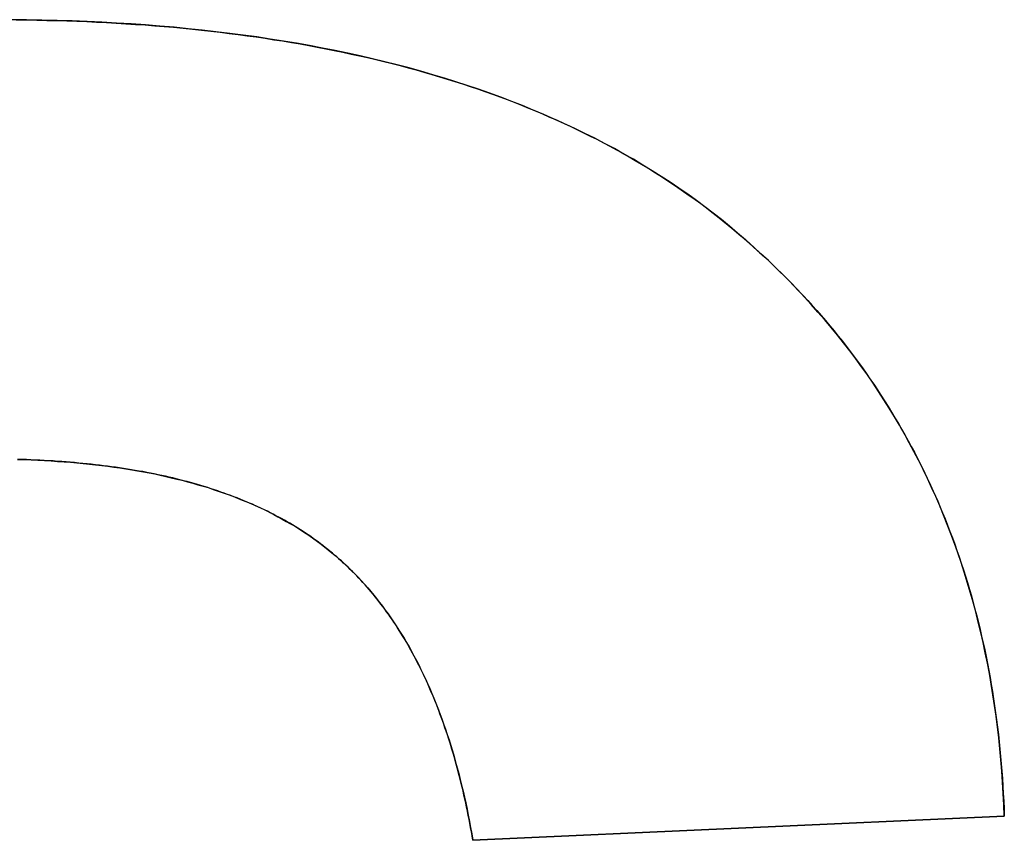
# Model space of a CAD drawing. Extents: x -4.2 to 4.1, y -6.8 to 5.8.
# Tile 137 of 214: x -0.8629 to -0.8161, y -4.0365 to -3.9975. Entities that reach past the tile are written whole.
import ezdxf

# ---------------------------------------------------------------- set-up
doc = ezdxf.new("R2010")
doc.units = 0
doc.layers.get('0').update_dxf_attribs({"linetype": 'CONTINUOUS'})

# ---------------------------------------------------------------- blocks, each defined once
blk = doc.blocks.new('*U1')
for p, q in [((-0.816127, -4.035351, 4.435), (-0.841375, -4.036494, 4.435)), ((-0.841375, -4.036494, 4.4349), (-0.816127, -4.035351, 4.4349)), ((-0.816127, -4.035351, 4.435), (-0.816127, -4.035351, 4.4349)), ((-0.841375, -4.036494, 4.435), (-0.841375, -4.036494, 4.4349))]:
    blk.add_line(p, q)
at = {"extrusion": (-0.045237, 0.998976, 0)}
for p, q in [((-0.816127, -4.035351, 4.435), (-0.841375, -4.036494, 4.435)), ((-0.841375, -4.036494, 4.4349), (-0.816127, -4.035351, 4.4349)), ((-0.816127, -4.035351, 4.435), (-0.816127, -4.035351, 4.4349)), ((-0.841375, -4.036494, 4.435), (-0.841375, -4.036494, 4.4349))]:
    blk.add_line(p, q, dxfattribs=at)
for points in [[(-0.86307, -3.99753, 4.435), (-0.862583, -3.99754, 4.435), (-0.8621, -3.99755, 4.435), (-0.861618, -3.99756, 4.435), (-0.861139, -3.99757, 4.435), (-0.860663, -3.99758, 4.435), (-0.860189, -3.9976, 4.435), (-0.859718, -3.99762, 4.435), (-0.85925, -3.99764, 4.435), (-0.858784, -3.99766, 4.435), (-0.85832, -3.99769, 4.435), (-0.857859, -3.99772, 4.435), (-0.857401, -3.99775, 4.435), (-0.856945, -3.99778, 4.435), (-0.856491, -3.99782, 4.435), (-0.856041, -3.99785, 4.435), (-0.855592, -3.99789, 4.435), (-0.855147, -3.99793, 4.435), (-0.854704, -3.99798, 4.435), (-0.854263, -3.99802, 4.435), (-0.853825, -3.99807, 4.435), (-0.85339, -3.99812, 4.435), (-0.852957, -3.99818, 4.435), (-0.852526, -3.99823, 4.435), (-0.852098, -3.99829, 4.435), (-0.851673, -3.99835, 4.435), (-0.85125, -3.99841, 4.435), (-0.85083, -3.99848, 4.435), (-0.850413, -3.99854, 4.435), (-0.849997, -3.99861, 4.435), (-0.849585, -3.99868, 4.435), (-0.849175, -3.99876, 4.435), (-0.848767, -3.99883, 4.435), (-0.848363, -3.99891, 4.435), (-0.84796, -3.99899, 4.435), (-0.84756, -3.99907, 4.435), (-0.847163, -3.99916, 4.435), (-0.846768, -3.99924, 4.435), (-0.846376, -3.99933, 4.435), (-0.845987, -3.99942, 4.435), (-0.8456, -3.99952, 4.435), (-0.845215, -3.99961, 4.435), (-0.844833, -3.99971, 4.435), (-0.844454, -3.99981, 4.435), (-0.844077, -3.99991, 4.435), (-0.843703, -4.00002, 4.435), (-0.843331, -4.00013, 4.435), (-0.842962, -4.00024, 4.435), (-0.842595, -4.00035, 4.435), (-0.842231, -4.00046, 4.435), (-0.841869, -4.00058, 4.435), (-0.84151, -4.0007, 4.435), (-0.841154, -4.00082, 4.435), (-0.8408, -4.00094, 4.435), (-0.840449, -4.00107, 4.435), (-0.8401, -4.00119, 4.435), (-0.839754, -4.00132, 4.435), (-0.83941, -4.00145, 4.435), (-0.839069, -4.00159, 4.435), (-0.83873, -4.00173, 4.435), (-0.838394, -4.00186, 4.435), (-0.83806, -4.002, 4.435), (-0.837729, -4.00215, 4.435), (-0.837401, -4.00229, 4.435), (-0.837075, -4.00244, 4.435), (-0.836752, -4.00259, 4.435), (-0.836431, -4.00274, 4.435), (-0.836113, -4.0029, 4.435), (-0.835797, -4.00306, 4.435), (-0.835484, -4.00321, 4.435), (-0.835173, -4.00338, 4.435), (-0.834865, -4.00354, 4.435), (-0.83456, -4.00371, 4.435), (-0.834257, -4.00387, 4.435), (-0.833957, -4.00404, 4.435), (-0.833659, -4.00422, 4.435), (-0.833363, -4.00439, 4.435), (-0.833071, -4.00457, 4.435), (-0.83278, -4.00475, 4.435), (-0.832493, -4.00493, 4.435), (-0.832208, -4.00511, 4.435), (-0.831925, -4.0053, 4.435), (-0.831645, -4.00549, 4.435), (-0.831368, -4.00568, 4.435), (-0.831093, -4.00587, 4.435), (-0.83082, -4.00607, 4.435), (-0.830551, -4.00626, 4.435), (-0.830283, -4.00646, 4.435), (-0.830019, -4.00667, 4.435), (-0.829757, -4.00687, 4.435), (-0.829497, -4.00708, 4.435), (-0.82924, -4.00728, 4.435), (-0.828985, -4.0075, 4.435), (-0.828733, -4.00771, 4.435), (-0.828484, -4.00792, 4.435), (-0.828237, -4.00814, 4.435), (-0.827993, -4.00836, 4.435), (-0.827751, -4.00858, 4.435), (-0.827511, -4.0088, 4.435), (-0.827274, -4.00902, 4.435), (-0.82704, -4.00925, 4.435), (-0.826808, -4.00948, 4.435), (-0.826578, -4.0097, 4.435), (-0.826351, -4.00993, 4.435), (-0.826127, -4.01016, 4.435), (-0.825905, -4.0104, 4.435), (-0.825685, -4.01063, 4.435), (-0.825468, -4.01086, 4.435), (-0.825253, -4.0111, 4.435), (-0.825041, -4.01134, 4.435), (-0.824832, -4.01158, 4.435), (-0.824624, -4.01182, 4.435), (-0.82442, -4.01206, 4.435), (-0.824218, -4.01231, 4.435), (-0.824018, -4.01255, 4.435), (-0.823821, -4.0128, 4.435), (-0.823626, -4.01305, 4.435), (-0.823434, -4.0133, 4.435), (-0.823244, -4.01355, 4.435), (-0.823057, -4.01381, 4.435), (-0.822872, -4.01406, 4.435), (-0.82269, -4.01432, 4.435), (-0.82251, -4.01458, 4.435), (-0.822333, -4.01484, 4.435), (-0.822158, -4.0151, 4.435), (-0.821986, -4.01536, 4.435), (-0.821816, -4.01563, 4.435), (-0.821648, -4.01589, 4.435), (-0.821483, -4.01616, 4.435), (-0.821321, -4.01643, 4.435), (-0.821161, -4.0167, 4.435), (-0.821004, -4.01697, 4.435), (-0.820849, -4.01724, 4.435), (-0.820696, -4.01752, 4.435), (-0.820546, -4.01779, 4.435), (-0.820399, -4.01807, 4.435), (-0.820254, -4.01835, 4.435), (-0.820111, -4.01863, 4.435), (-0.819971, -4.01892, 4.435), (-0.819834, -4.0192, 4.435), (-0.819699, -4.01949, 4.435), (-0.819566, -4.01977, 4.435), (-0.819436, -4.02006, 4.435), (-0.819309, -4.02035, 4.435), (-0.819184, -4.02064, 4.435), (-0.819061, -4.02094, 4.435), (-0.818941, -4.02123, 4.435), (-0.818823, -4.02153, 4.435), (-0.818708, -4.02183, 4.435), (-0.818595, -4.02213, 4.435), (-0.818485, -4.02243, 4.435), (-0.818377, -4.02273, 4.435), (-0.818272, -4.02303, 4.435), (-0.81817, -4.02334, 4.435), (-0.818069, -4.02365, 4.435), (-0.817972, -4.02395, 4.435), (-0.817876, -4.02426, 4.435), (-0.817784, -4.02458, 4.435), (-0.817693, -4.02489, 4.435), (-0.817605, -4.0252, 4.435), (-0.81752, -4.02552, 4.435), (-0.817437, -4.02584, 4.435), (-0.817357, -4.02616, 4.435), (-0.817279, -4.02648, 4.435), (-0.817204, -4.0268, 4.435), (-0.817131, -4.02712, 4.435), (-0.81706, -4.02745, 4.435), (-0.816993, -4.02777, 4.435), (-0.816927, -4.0281, 4.435), (-0.816864, -4.02843, 4.435), (-0.816804, -4.02876, 4.435), (-0.816746, -4.0291, 4.435), (-0.81669, -4.02943, 4.435), (-0.816637, -4.02977, 4.435), (-0.816587, -4.03011, 4.435), (-0.816539, -4.03044, 4.435), (-0.816493, -4.03078, 4.435), (-0.81645, -4.03113, 4.435), (-0.81641, -4.03147, 4.435), (-0.816372, -4.03182, 4.435), (-0.816336, -4.03216, 4.435), (-0.816303, -4.03251, 4.435), (-0.816272, -4.03286, 4.435), (-0.816244, -4.03321, 4.435), (-0.816218, -4.03356, 4.435), (-0.816195, -4.03392, 4.435), (-0.816175, -4.03427, 4.435), (-0.816156, -4.03463, 4.435), (-0.816141, -4.03499, 4.435), (-0.816127, -4.03535, 4.435)], [(-0.86307, -3.99753, 4.435), (-0.862583, -3.99754, 4.435), (-0.8621, -3.99755, 4.435), (-0.861618, -3.99756, 4.435), (-0.861139, -3.99757, 4.435), (-0.860663, -3.99758, 4.435), (-0.860189, -3.9976, 4.435), (-0.859718, -3.99762, 4.435), (-0.85925, -3.99764, 4.435), (-0.858784, -3.99766, 4.435), (-0.85832, -3.99769, 4.435), (-0.857859, -3.99772, 4.435), (-0.857401, -3.99775, 4.435), (-0.856945, -3.99778, 4.435), (-0.856491, -3.99782, 4.435), (-0.856041, -3.99785, 4.435), (-0.855592, -3.99789, 4.435), (-0.855147, -3.99793, 4.435), (-0.854704, -3.99798, 4.435), (-0.854263, -3.99802, 4.435), (-0.853825, -3.99807, 4.435), (-0.85339, -3.99812, 4.435), (-0.852957, -3.99818, 4.435), (-0.852526, -3.99823, 4.435), (-0.852098, -3.99829, 4.435), (-0.851673, -3.99835, 4.435), (-0.85125, -3.99841, 4.435), (-0.85083, -3.99848, 4.435), (-0.850413, -3.99854, 4.435), (-0.849997, -3.99861, 4.435), (-0.849585, -3.99868, 4.435), (-0.849175, -3.99876, 4.435), (-0.848767, -3.99883, 4.435), (-0.848363, -3.99891, 4.435), (-0.84796, -3.99899, 4.435), (-0.84756, -3.99907, 4.435), (-0.847163, -3.99916, 4.435), (-0.846768, -3.99924, 4.435), (-0.846376, -3.99933, 4.435), (-0.845987, -3.99942, 4.435), (-0.8456, -3.99952, 4.435), (-0.845215, -3.99961, 4.435), (-0.844833, -3.99971, 4.435), (-0.844454, -3.99981, 4.435), (-0.844077, -3.99991, 4.435), (-0.843703, -4.00002, 4.435), (-0.843331, -4.00013, 4.435), (-0.842962, -4.00024, 4.435), (-0.842595, -4.00035, 4.435), (-0.842231, -4.00046, 4.435), (-0.841869, -4.00058, 4.435), (-0.84151, -4.0007, 4.435), (-0.841154, -4.00082, 4.435), (-0.8408, -4.00094, 4.435), (-0.840449, -4.00107, 4.435), (-0.8401, -4.00119, 4.435), (-0.839754, -4.00132, 4.435), (-0.83941, -4.00145, 4.435), (-0.839069, -4.00159, 4.435), (-0.83873, -4.00173, 4.435), (-0.838394, -4.00186, 4.435), (-0.83806, -4.002, 4.435), (-0.837729, -4.00215, 4.435), (-0.837401, -4.00229, 4.435), (-0.837075, -4.00244, 4.435), (-0.836752, -4.00259, 4.435), (-0.836431, -4.00274, 4.435), (-0.836113, -4.0029, 4.435), (-0.835797, -4.00306, 4.435), (-0.835484, -4.00321, 4.435), (-0.835173, -4.00338, 4.435), (-0.834865, -4.00354, 4.435), (-0.83456, -4.00371, 4.435), (-0.834257, -4.00387, 4.435), (-0.833957, -4.00404, 4.435), (-0.833659, -4.00422, 4.435), (-0.833363, -4.00439, 4.435), (-0.833071, -4.00457, 4.435), (-0.83278, -4.00475, 4.435), (-0.832493, -4.00493, 4.435), (-0.832208, -4.00511, 4.435), (-0.831925, -4.0053, 4.435), (-0.831645, -4.00549, 4.435), (-0.831368, -4.00568, 4.435), (-0.831093, -4.00587, 4.435), (-0.83082, -4.00607, 4.435), (-0.830551, -4.00626, 4.435), (-0.830283, -4.00646, 4.435), (-0.830019, -4.00667, 4.435), (-0.829757, -4.00687, 4.435), (-0.829497, -4.00708, 4.435), (-0.82924, -4.00728, 4.435), (-0.828985, -4.0075, 4.435), (-0.828733, -4.00771, 4.435), (-0.828484, -4.00792, 4.435), (-0.828237, -4.00814, 4.435), (-0.827993, -4.00836, 4.435), (-0.827751, -4.00858, 4.435), (-0.827511, -4.0088, 4.435), (-0.827274, -4.00902, 4.435), (-0.82704, -4.00925, 4.435), (-0.826808, -4.00948, 4.435), (-0.826578, -4.0097, 4.435), (-0.826351, -4.00993, 4.435), (-0.826127, -4.01016, 4.435), (-0.825905, -4.0104, 4.435), (-0.825685, -4.01063, 4.435), (-0.825468, -4.01086, 4.435), (-0.825253, -4.0111, 4.435), (-0.825041, -4.01134, 4.435), (-0.824832, -4.01158, 4.435), (-0.824624, -4.01182, 4.435), (-0.82442, -4.01206, 4.435), (-0.824218, -4.01231, 4.435), (-0.824018, -4.01255, 4.435), (-0.823821, -4.0128, 4.435), (-0.823626, -4.01305, 4.435), (-0.823434, -4.0133, 4.435), (-0.823244, -4.01355, 4.435), (-0.823057, -4.01381, 4.435), (-0.822872, -4.01406, 4.435), (-0.82269, -4.01432, 4.435), (-0.82251, -4.01458, 4.435), (-0.822333, -4.01484, 4.435), (-0.822158, -4.0151, 4.435), (-0.821986, -4.01536, 4.435), (-0.821816, -4.01563, 4.435), (-0.821648, -4.01589, 4.435), (-0.821483, -4.01616, 4.435), (-0.821321, -4.01643, 4.435), (-0.821161, -4.0167, 4.435), (-0.821004, -4.01697, 4.435), (-0.820849, -4.01724, 4.435), (-0.820696, -4.01752, 4.435), (-0.820546, -4.01779, 4.435), (-0.820399, -4.01807, 4.435), (-0.820254, -4.01835, 4.435), (-0.820111, -4.01863, 4.435), (-0.819971, -4.01892, 4.435), (-0.819834, -4.0192, 4.435), (-0.819699, -4.01949, 4.435), (-0.819566, -4.01977, 4.435), (-0.819436, -4.02006, 4.435), (-0.819309, -4.02035, 4.435), (-0.819184, -4.02064, 4.435), (-0.819061, -4.02094, 4.435), (-0.818941, -4.02123, 4.435), (-0.818823, -4.02153, 4.435), (-0.818708, -4.02183, 4.435), (-0.818595, -4.02213, 4.435), (-0.818485, -4.02243, 4.435), (-0.818377, -4.02273, 4.435), (-0.818272, -4.02303, 4.435), (-0.81817, -4.02334, 4.435), (-0.818069, -4.02365, 4.435), (-0.817972, -4.02395, 4.435), (-0.817876, -4.02426, 4.435), (-0.817784, -4.02458, 4.435), (-0.817693, -4.02489, 4.435), (-0.817605, -4.0252, 4.435), (-0.81752, -4.02552, 4.435), (-0.817437, -4.02584, 4.435), (-0.817357, -4.02616, 4.435), (-0.817279, -4.02648, 4.435), (-0.817204, -4.0268, 4.435), (-0.817131, -4.02712, 4.435), (-0.81706, -4.02745, 4.435), (-0.816993, -4.02777, 4.435), (-0.816927, -4.0281, 4.435), (-0.816864, -4.02843, 4.435), (-0.816804, -4.02876, 4.435), (-0.816746, -4.0291, 4.435), (-0.81669, -4.02943, 4.435), (-0.816637, -4.02977, 4.435), (-0.816587, -4.03011, 4.435), (-0.816539, -4.03044, 4.435), (-0.816493, -4.03078, 4.435), (-0.81645, -4.03113, 4.435), (-0.81641, -4.03147, 4.435), (-0.816372, -4.03182, 4.435), (-0.816336, -4.03216, 4.435), (-0.816303, -4.03251, 4.435), (-0.816272, -4.03286, 4.435), (-0.816244, -4.03321, 4.435), (-0.816218, -4.03356, 4.435), (-0.816195, -4.03392, 4.435), (-0.816175, -4.03427, 4.435), (-0.816156, -4.03463, 4.435), (-0.816141, -4.03499, 4.435), (-0.816127, -4.03535, 4.435)], [(-0.816127, -4.03535, 4.4349), (-0.816148, -4.03481, 4.4349), (-0.816175, -4.03427, 4.4349), (-0.816207, -4.03374, 4.4349), (-0.816244, -4.03321, 4.4349), (-0.816288, -4.03268, 4.4349), (-0.816337, -4.03215, 4.4349), (-0.816391, -4.03163, 4.4349), (-0.816451, -4.03112, 4.4349), (-0.816517, -4.0306, 4.4349), (-0.816589, -4.03009, 4.4349), (-0.816666, -4.02959, 4.4349), (-0.816748, -4.02908, 4.4349), (-0.816837, -4.02858, 4.4349), (-0.816931, -4.02809, 4.4349), (-0.81703, -4.02759, 4.4349), (-0.817135, -4.0271, 4.4349), (-0.817246, -4.02662, 4.4349), (-0.817363, -4.02613, 4.4349), (-0.817485, -4.02565, 4.4349), (-0.817612, -4.02518, 4.4349), (-0.817746, -4.02471, 4.4349), (-0.817884, -4.02424, 4.4349), (-0.818029, -4.02377, 4.4349), (-0.818179, -4.02331, 4.4349), (-0.818335, -4.02285, 4.4349), (-0.818496, -4.0224, 4.4349), (-0.818663, -4.02194, 4.4349), (-0.818836, -4.0215, 4.4349), (-0.819014, -4.02105, 4.4349), (-0.819198, -4.02061, 4.4349), (-0.819388, -4.02017, 4.4349), (-0.819583, -4.01974, 4.4349), (-0.819784, -4.01931, 4.4349), (-0.81999, -4.01888, 4.4349), (-0.820202, -4.01845, 4.4349), (-0.82042, -4.01803, 4.4349), (-0.820643, -4.01762, 4.4349), (-0.820872, -4.0172, 4.4349), (-0.821106, -4.01679, 4.4349), (-0.821346, -4.01639, 4.4349), (-0.821592, -4.01598, 4.4349), (-0.821844, -4.01558, 4.4349), (-0.822101, -4.01519, 4.4349), (-0.822363, -4.01479, 4.4349), (-0.822631, -4.0144, 4.4349), (-0.822905, -4.01402, 4.4349), (-0.823185, -4.01363, 4.4349), (-0.82347, -4.01325, 4.4349), (-0.823761, -4.01288, 4.4349), (-0.824057, -4.01251, 4.4349), (-0.824359, -4.01214, 4.4349), (-0.824667, -4.01177, 4.4349), (-0.82498, -4.01141, 4.4349), (-0.825299, -4.01105, 4.4349), (-0.825623, -4.0107, 4.4349), (-0.825953, -4.01034, 4.4349), (-0.826289, -4.01, 4.4349), (-0.82663, -4.00965, 4.4349), (-0.826977, -4.00931, 4.4349), (-0.82733, -4.00897, 4.4349), (-0.827688, -4.00864, 4.4349), (-0.828052, -4.00831, 4.4349), (-0.828422, -4.00798, 4.4349), (-0.828797, -4.00766, 4.4349), (-0.829178, -4.00734, 4.4349), (-0.829564, -4.00702, 4.4349), (-0.829957, -4.00671, 4.4349), (-0.830355, -4.00641, 4.4349), (-0.830759, -4.00611, 4.4349), (-0.831168, -4.00582, 4.4349), (-0.831584, -4.00553, 4.4349), (-0.832005, -4.00525, 4.4349), (-0.832432, -4.00497, 4.4349), (-0.832865, -4.0047, 4.4349), (-0.833303, -4.00443, 4.4349), (-0.833748, -4.00416, 4.4349), (-0.834198, -4.00391, 4.4349), (-0.834653, -4.00365, 4.4349), (-0.835115, -4.00341, 4.4349), (-0.835582, -4.00316, 4.4349), (-0.836055, -4.00293, 4.4349), (-0.836534, -4.00269, 4.4349), (-0.837019, -4.00247, 4.4349), (-0.837509, -4.00225, 4.4349), (-0.838005, -4.00203, 4.4349), (-0.838507, -4.00182, 4.4349), (-0.839015, -4.00161, 4.4349), (-0.839529, -4.00141, 4.4349), (-0.840048, -4.00121, 4.4349), (-0.840573, -4.00102, 4.4349), (-0.841104, -4.00083, 4.4349), (-0.84164, -4.00065, 4.4349), (-0.842182, -4.00048, 4.4349), (-0.84273, -4.00031, 4.4349), (-0.843284, -4.00014, 4.4349), (-0.843844, -3.99998, 4.4349), (-0.844409, -3.99982, 4.4349), (-0.84498, -3.99967, 4.4349), (-0.845557, -3.99953, 4.4349), (-0.84614, -3.99939, 4.4349), (-0.846728, -3.99925, 4.4349), (-0.847322, -3.99912, 4.4349), (-0.847922, -3.999, 4.4349), (-0.848528, -3.99888, 4.4349), (-0.84914, -3.99876, 4.4349), (-0.849757, -3.99865, 4.4349), (-0.85038, -3.99855, 4.4349), (-0.851009, -3.99845, 4.4349), (-0.851643, -3.99835, 4.4349), (-0.852283, -3.99826, 4.4349), (-0.852929, -3.99818, 4.4349), (-0.853581, -3.9981, 4.4349), (-0.854239, -3.99803, 4.4349), (-0.854902, -3.99796, 4.4349), (-0.855571, -3.99789, 4.4349), (-0.856246, -3.99784, 4.4349), (-0.856927, -3.99778, 4.4349), (-0.857613, -3.99773, 4.4349), (-0.858305, -3.99769, 4.4349), (-0.859003, -3.99765, 4.4349), (-0.859707, -3.99762, 4.4349), (-0.860417, -3.99759, 4.4349), (-0.861132, -3.99757, 4.4349), (-0.861853, -3.99755, 4.4349), (-0.86258, -3.99754, 4.4349), (-0.863312, -3.99753, 4.4349)], [(-0.816127, -4.03535, 4.4349), (-0.816148, -4.03481, 4.4349), (-0.816175, -4.03427, 4.4349), (-0.816207, -4.03374, 4.4349), (-0.816244, -4.03321, 4.4349), (-0.816288, -4.03268, 4.4349), (-0.816337, -4.03215, 4.4349), (-0.816391, -4.03163, 4.4349), (-0.816451, -4.03112, 4.4349), (-0.816517, -4.0306, 4.4349), (-0.816589, -4.03009, 4.4349), (-0.816666, -4.02959, 4.4349), (-0.816748, -4.02908, 4.4349), (-0.816837, -4.02858, 4.4349), (-0.816931, -4.02809, 4.4349), (-0.81703, -4.02759, 4.4349), (-0.817135, -4.0271, 4.4349), (-0.817246, -4.02662, 4.4349), (-0.817363, -4.02613, 4.4349), (-0.817485, -4.02565, 4.4349), (-0.817612, -4.02518, 4.4349), (-0.817746, -4.02471, 4.4349), (-0.817884, -4.02424, 4.4349), (-0.818029, -4.02377, 4.4349), (-0.818179, -4.02331, 4.4349), (-0.818335, -4.02285, 4.4349), (-0.818496, -4.0224, 4.4349), (-0.818663, -4.02194, 4.4349), (-0.818836, -4.0215, 4.4349), (-0.819014, -4.02105, 4.4349), (-0.819198, -4.02061, 4.4349), (-0.819388, -4.02017, 4.4349), (-0.819583, -4.01974, 4.4349), (-0.819784, -4.01931, 4.4349), (-0.81999, -4.01888, 4.4349), (-0.820202, -4.01845, 4.4349), (-0.82042, -4.01803, 4.4349), (-0.820643, -4.01762, 4.4349), (-0.820872, -4.0172, 4.4349), (-0.821106, -4.01679, 4.4349), (-0.821346, -4.01639, 4.4349), (-0.821592, -4.01598, 4.4349), (-0.821844, -4.01558, 4.4349), (-0.822101, -4.01519, 4.4349), (-0.822363, -4.01479, 4.4349), (-0.822631, -4.0144, 4.4349), (-0.822905, -4.01402, 4.4349), (-0.823185, -4.01363, 4.4349), (-0.82347, -4.01325, 4.4349), (-0.823761, -4.01288, 4.4349), (-0.824057, -4.01251, 4.4349), (-0.824359, -4.01214, 4.4349), (-0.824667, -4.01177, 4.4349), (-0.82498, -4.01141, 4.4349), (-0.825299, -4.01105, 4.4349), (-0.825623, -4.0107, 4.4349), (-0.825953, -4.01034, 4.4349), (-0.826289, -4.01, 4.4349), (-0.82663, -4.00965, 4.4349), (-0.826977, -4.00931, 4.4349), (-0.82733, -4.00897, 4.4349), (-0.827688, -4.00864, 4.4349), (-0.828052, -4.00831, 4.4349), (-0.828422, -4.00798, 4.4349), (-0.828797, -4.00766, 4.4349), (-0.829178, -4.00734, 4.4349), (-0.829564, -4.00702, 4.4349), (-0.829957, -4.00671, 4.4349), (-0.830355, -4.00641, 4.4349), (-0.830759, -4.00611, 4.4349), (-0.831168, -4.00582, 4.4349), (-0.831584, -4.00553, 4.4349), (-0.832005, -4.00525, 4.4349), (-0.832432, -4.00497, 4.4349), (-0.832865, -4.0047, 4.4349), (-0.833303, -4.00443, 4.4349), (-0.833748, -4.00416, 4.4349), (-0.834198, -4.00391, 4.4349), (-0.834653, -4.00365, 4.4349), (-0.835115, -4.00341, 4.4349), (-0.835582, -4.00316, 4.4349), (-0.836055, -4.00293, 4.4349), (-0.836534, -4.00269, 4.4349), (-0.837019, -4.00247, 4.4349), (-0.837509, -4.00225, 4.4349), (-0.838005, -4.00203, 4.4349), (-0.838507, -4.00182, 4.4349), (-0.839015, -4.00161, 4.4349), (-0.839529, -4.00141, 4.4349), (-0.840048, -4.00121, 4.4349), (-0.840573, -4.00102, 4.4349), (-0.841104, -4.00083, 4.4349), (-0.84164, -4.00065, 4.4349), (-0.842182, -4.00048, 4.4349), (-0.84273, -4.00031, 4.4349), (-0.843284, -4.00014, 4.4349), (-0.843844, -3.99998, 4.4349), (-0.844409, -3.99982, 4.4349), (-0.84498, -3.99967, 4.4349), (-0.845557, -3.99953, 4.4349), (-0.84614, -3.99939, 4.4349), (-0.846728, -3.99925, 4.4349), (-0.847322, -3.99912, 4.4349), (-0.847922, -3.999, 4.4349), (-0.848528, -3.99888, 4.4349), (-0.84914, -3.99876, 4.4349), (-0.849757, -3.99865, 4.4349), (-0.85038, -3.99855, 4.4349), (-0.851009, -3.99845, 4.4349), (-0.851643, -3.99835, 4.4349), (-0.852283, -3.99826, 4.4349), (-0.852929, -3.99818, 4.4349), (-0.853581, -3.9981, 4.4349), (-0.854239, -3.99803, 4.4349), (-0.854902, -3.99796, 4.4349), (-0.855571, -3.99789, 4.4349), (-0.856246, -3.99784, 4.4349), (-0.856927, -3.99778, 4.4349), (-0.857613, -3.99773, 4.4349), (-0.858305, -3.99769, 4.4349), (-0.859003, -3.99765, 4.4349), (-0.859707, -3.99762, 4.4349), (-0.860417, -3.99759, 4.4349), (-0.861132, -3.99757, 4.4349), (-0.861853, -3.99755, 4.4349), (-0.86258, -3.99754, 4.4349), (-0.863312, -3.99753, 4.4349)], [(-0.841375, -4.03649, 4.435), (-0.84141, -4.03629, 4.435), (-0.841445, -4.03609, 4.435), (-0.841481, -4.03589, 4.435), (-0.841517, -4.0357, 4.435), (-0.841555, -4.0355, 4.435), (-0.841593, -4.03531, 4.435), (-0.841633, -4.03511, 4.435), (-0.841673, -4.03492, 4.435), (-0.841713, -4.03473, 4.435), (-0.841755, -4.03454, 4.435), (-0.841798, -4.03435, 4.435), (-0.841841, -4.03416, 4.435), (-0.841885, -4.03397, 4.435), (-0.84193, -4.03379, 4.435), (-0.841976, -4.0336, 4.435), (-0.842022, -4.03342, 4.435), (-0.84207, -4.03324, 4.435), (-0.842118, -4.03306, 4.435), (-0.842167, -4.03288, 4.435), (-0.842217, -4.0327, 4.435), (-0.842267, -4.03252, 4.435), (-0.842319, -4.03235, 4.435), (-0.842371, -4.03217, 4.435), (-0.842424, -4.032, 4.435), (-0.842478, -4.03183, 4.435), (-0.842533, -4.03165, 4.435), (-0.842588, -4.03148, 4.435), (-0.842644, -4.03131, 4.435), (-0.842702, -4.03115, 4.435), (-0.842759, -4.03098, 4.435), (-0.842818, -4.03081, 4.435), (-0.842878, -4.03065, 4.435), (-0.842938, -4.03049, 4.435), (-0.842999, -4.03032, 4.435), (-0.843061, -4.03016, 4.435), (-0.843124, -4.03, 4.435), (-0.843188, -4.02985, 4.435), (-0.843252, -4.02969, 4.435), (-0.843318, -4.02953, 4.435), (-0.843384, -4.02938, 4.435), (-0.843451, -4.02922, 4.435), (-0.843519, -4.02907, 4.435), (-0.843587, -4.02892, 4.435), (-0.843656, -4.02877, 4.435), (-0.843727, -4.02862, 4.435), (-0.843798, -4.02847, 4.435), (-0.843869, -4.02833, 4.435), (-0.843942, -4.02818, 4.435), (-0.844015, -4.02804, 4.435), (-0.84409, -4.02789, 4.435), (-0.844165, -4.02775, 4.435), (-0.844241, -4.02761, 4.435), (-0.844317, -4.02747, 4.435), (-0.844395, -4.02733, 4.435), (-0.844473, -4.0272, 4.435), (-0.844552, -4.02706, 4.435), (-0.844632, -4.02693, 4.435), (-0.844713, -4.02679, 4.435), (-0.844795, -4.02666, 4.435), (-0.844877, -4.02653, 4.435), (-0.84496, -4.0264, 4.435), (-0.845044, -4.02627, 4.435), (-0.845129, -4.02614, 4.435), (-0.845215, -4.02601, 4.435), (-0.845301, -4.02589, 4.435), (-0.845389, -4.02576, 4.435), (-0.845477, -4.02564, 4.435), (-0.845566, -4.02552, 4.435), (-0.845655, -4.0254, 4.435), (-0.845746, -4.02528, 4.435), (-0.845837, -4.02516, 4.435), (-0.845929, -4.02504, 4.435), (-0.846022, -4.02493, 4.435), (-0.846116, -4.02481, 4.435), (-0.846211, -4.0247, 4.435), (-0.846306, -4.02459, 4.435), (-0.846403, -4.02448, 4.435), (-0.8465, -4.02437, 4.435), (-0.846598, -4.02426, 4.435), (-0.846696, -4.02415, 4.435), (-0.846796, -4.02404, 4.435), (-0.846896, -4.02394, 4.435), (-0.846997, -4.02383, 4.435), (-0.847099, -4.02373, 4.435), (-0.847202, -4.02363, 4.435), (-0.847306, -4.02353, 4.435), (-0.84741, -4.02343, 4.435), (-0.847515, -4.02333, 4.435), (-0.847621, -4.02323, 4.435), (-0.847728, -4.02314, 4.435), (-0.847836, -4.02304, 4.435), (-0.847944, -4.02295, 4.435), (-0.848053, -4.02286, 4.435), (-0.848164, -4.02277, 4.435), (-0.848274, -4.02268, 4.435), (-0.848386, -4.02259, 4.435), (-0.848499, -4.0225, 4.435), (-0.848613, -4.02241, 4.435), (-0.848728, -4.02233, 4.435), (-0.848845, -4.02224, 4.435), (-0.848962, -4.02216, 4.435), (-0.849081, -4.02207, 4.435), (-0.849201, -4.02199, 4.435), (-0.849322, -4.02191, 4.435), (-0.849445, -4.02183, 4.435), (-0.849568, -4.02175, 4.435), (-0.849693, -4.02167, 4.435), (-0.849818, -4.02159, 4.435), (-0.849945, -4.02152, 4.435), (-0.850073, -4.02144, 4.435), (-0.850203, -4.02137, 4.435), (-0.850333, -4.02129, 4.435), (-0.850465, -4.02122, 4.435), (-0.850598, -4.02115, 4.435), (-0.850732, -4.02108, 4.435), (-0.850867, -4.02101, 4.435), (-0.851003, -4.02094, 4.435), (-0.85114, -4.02087, 4.435), (-0.851279, -4.0208, 4.435), (-0.851419, -4.02074, 4.435), (-0.85156, -4.02067, 4.435), (-0.851702, -4.02061, 4.435), (-0.851845, -4.02054, 4.435), (-0.85199, -4.02048, 4.435), (-0.852136, -4.02042, 4.435), (-0.852282, -4.02036, 4.435), (-0.85243, -4.0203, 4.435), (-0.85258, -4.02024, 4.435), (-0.85273, -4.02018, 4.435), (-0.852881, -4.02012, 4.435), (-0.853034, -4.02007, 4.435), (-0.853188, -4.02001, 4.435), (-0.853343, -4.01996, 4.435), (-0.853499, -4.0199, 4.435), (-0.853657, -4.01985, 4.435), (-0.853815, -4.0198, 4.435), (-0.853975, -4.01975, 4.435), (-0.854136, -4.0197, 4.435), (-0.854298, -4.01965, 4.435), (-0.854461, -4.0196, 4.435), (-0.854625, -4.01955, 4.435), (-0.854791, -4.01951, 4.435), (-0.854958, -4.01946, 4.435), (-0.855125, -4.01942, 4.435), (-0.855295, -4.01938, 4.435), (-0.855465, -4.01933, 4.435), (-0.855636, -4.01929, 4.435), (-0.855809, -4.01925, 4.435), (-0.855982, -4.01921, 4.435), (-0.856157, -4.01917, 4.435), (-0.856334, -4.01914, 4.435), (-0.856511, -4.0191, 4.435), (-0.856689, -4.01906, 4.435), (-0.856869, -4.01903, 4.435), (-0.85705, -4.01899, 4.435), (-0.857231, -4.01896, 4.435), (-0.857415, -4.01893, 4.435), (-0.857599, -4.0189, 4.435), (-0.857784, -4.01887, 4.435), (-0.857971, -4.01884, 4.435), (-0.858159, -4.01881, 4.435), (-0.858348, -4.01878, 4.435), (-0.858538, -4.01876, 4.435), (-0.858729, -4.01873, 4.435), (-0.858922, -4.01871, 4.435), (-0.859115, -4.01868, 4.435), (-0.85931, -4.01866, 4.435), (-0.859506, -4.01864, 4.435), (-0.859703, -4.01862, 4.435), (-0.859901, -4.0186, 4.435), (-0.860101, -4.01858, 4.435), (-0.860302, -4.01856, 4.435), (-0.860503, -4.01854, 4.435), (-0.860706, -4.01853, 4.435), (-0.860911, -4.01851, 4.435), (-0.861116, -4.0185, 4.435), (-0.861322, -4.01848, 4.435), (-0.86153, -4.01847, 4.435), (-0.861739, -4.01846, 4.435), (-0.861949, -4.01845, 4.435), (-0.86216, -4.01844, 4.435), (-0.862372, -4.01843, 4.435), (-0.862586, -4.01842, 4.435), (-0.862801, -4.01841, 4.435), (-0.863017, -4.01841, 4.435)], [(-0.841375, -4.03649, 4.435), (-0.84141, -4.03629, 4.435), (-0.841445, -4.03609, 4.435), (-0.841481, -4.03589, 4.435), (-0.841517, -4.0357, 4.435), (-0.841555, -4.0355, 4.435), (-0.841593, -4.03531, 4.435), (-0.841633, -4.03511, 4.435), (-0.841673, -4.03492, 4.435), (-0.841713, -4.03473, 4.435), (-0.841755, -4.03454, 4.435), (-0.841798, -4.03435, 4.435), (-0.841841, -4.03416, 4.435), (-0.841885, -4.03397, 4.435), (-0.84193, -4.03379, 4.435), (-0.841976, -4.0336, 4.435), (-0.842022, -4.03342, 4.435), (-0.84207, -4.03324, 4.435), (-0.842118, -4.03306, 4.435), (-0.842167, -4.03288, 4.435), (-0.842217, -4.0327, 4.435), (-0.842267, -4.03252, 4.435), (-0.842319, -4.03235, 4.435), (-0.842371, -4.03217, 4.435), (-0.842424, -4.032, 4.435), (-0.842478, -4.03183, 4.435), (-0.842533, -4.03165, 4.435), (-0.842588, -4.03148, 4.435), (-0.842644, -4.03131, 4.435), (-0.842702, -4.03115, 4.435), (-0.842759, -4.03098, 4.435), (-0.842818, -4.03081, 4.435), (-0.842878, -4.03065, 4.435), (-0.842938, -4.03049, 4.435), (-0.842999, -4.03032, 4.435), (-0.843061, -4.03016, 4.435), (-0.843124, -4.03, 4.435), (-0.843188, -4.02985, 4.435), (-0.843252, -4.02969, 4.435), (-0.843318, -4.02953, 4.435), (-0.843384, -4.02938, 4.435), (-0.843451, -4.02922, 4.435), (-0.843519, -4.02907, 4.435), (-0.843587, -4.02892, 4.435), (-0.843656, -4.02877, 4.435), (-0.843727, -4.02862, 4.435), (-0.843798, -4.02847, 4.435), (-0.843869, -4.02833, 4.435), (-0.843942, -4.02818, 4.435), (-0.844015, -4.02804, 4.435), (-0.84409, -4.02789, 4.435), (-0.844165, -4.02775, 4.435), (-0.844241, -4.02761, 4.435), (-0.844317, -4.02747, 4.435), (-0.844395, -4.02733, 4.435), (-0.844473, -4.0272, 4.435), (-0.844552, -4.02706, 4.435), (-0.844632, -4.02693, 4.435), (-0.844713, -4.02679, 4.435), (-0.844795, -4.02666, 4.435), (-0.844877, -4.02653, 4.435), (-0.84496, -4.0264, 4.435), (-0.845044, -4.02627, 4.435), (-0.845129, -4.02614, 4.435), (-0.845215, -4.02601, 4.435), (-0.845301, -4.02589, 4.435), (-0.845389, -4.02576, 4.435), (-0.845477, -4.02564, 4.435), (-0.845566, -4.02552, 4.435), (-0.845655, -4.0254, 4.435), (-0.845746, -4.02528, 4.435), (-0.845837, -4.02516, 4.435), (-0.845929, -4.02504, 4.435), (-0.846022, -4.02493, 4.435), (-0.846116, -4.02481, 4.435), (-0.846211, -4.0247, 4.435), (-0.846306, -4.02459, 4.435), (-0.846403, -4.02448, 4.435), (-0.8465, -4.02437, 4.435), (-0.846598, -4.02426, 4.435), (-0.846696, -4.02415, 4.435), (-0.846796, -4.02404, 4.435), (-0.846896, -4.02394, 4.435), (-0.846997, -4.02383, 4.435), (-0.847099, -4.02373, 4.435), (-0.847202, -4.02363, 4.435), (-0.847306, -4.02353, 4.435), (-0.84741, -4.02343, 4.435), (-0.847515, -4.02333, 4.435), (-0.847621, -4.02323, 4.435), (-0.847728, -4.02314, 4.435), (-0.847836, -4.02304, 4.435), (-0.847944, -4.02295, 4.435), (-0.848053, -4.02286, 4.435), (-0.848164, -4.02277, 4.435), (-0.848274, -4.02268, 4.435), (-0.848386, -4.02259, 4.435), (-0.848499, -4.0225, 4.435), (-0.848613, -4.02241, 4.435), (-0.848728, -4.02233, 4.435), (-0.848845, -4.02224, 4.435), (-0.848962, -4.02216, 4.435), (-0.849081, -4.02207, 4.435), (-0.849201, -4.02199, 4.435), (-0.849322, -4.02191, 4.435), (-0.849445, -4.02183, 4.435), (-0.849568, -4.02175, 4.435), (-0.849693, -4.02167, 4.435), (-0.849818, -4.02159, 4.435), (-0.849945, -4.02152, 4.435), (-0.850073, -4.02144, 4.435), (-0.850203, -4.02137, 4.435), (-0.850333, -4.02129, 4.435), (-0.850465, -4.02122, 4.435), (-0.850598, -4.02115, 4.435), (-0.850732, -4.02108, 4.435), (-0.850867, -4.02101, 4.435), (-0.851003, -4.02094, 4.435), (-0.85114, -4.02087, 4.435), (-0.851279, -4.0208, 4.435), (-0.851419, -4.02074, 4.435), (-0.85156, -4.02067, 4.435), (-0.851702, -4.02061, 4.435), (-0.851845, -4.02054, 4.435), (-0.85199, -4.02048, 4.435), (-0.852136, -4.02042, 4.435), (-0.852282, -4.02036, 4.435), (-0.85243, -4.0203, 4.435), (-0.85258, -4.02024, 4.435), (-0.85273, -4.02018, 4.435), (-0.852881, -4.02012, 4.435), (-0.853034, -4.02007, 4.435), (-0.853188, -4.02001, 4.435), (-0.853343, -4.01996, 4.435), (-0.853499, -4.0199, 4.435), (-0.853657, -4.01985, 4.435), (-0.853815, -4.0198, 4.435), (-0.853975, -4.01975, 4.435), (-0.854136, -4.0197, 4.435), (-0.854298, -4.01965, 4.435), (-0.854461, -4.0196, 4.435), (-0.854625, -4.01955, 4.435), (-0.854791, -4.01951, 4.435), (-0.854958, -4.01946, 4.435), (-0.855125, -4.01942, 4.435), (-0.855295, -4.01938, 4.435), (-0.855465, -4.01933, 4.435), (-0.855636, -4.01929, 4.435), (-0.855809, -4.01925, 4.435), (-0.855982, -4.01921, 4.435), (-0.856157, -4.01917, 4.435), (-0.856334, -4.01914, 4.435), (-0.856511, -4.0191, 4.435), (-0.856689, -4.01906, 4.435), (-0.856869, -4.01903, 4.435), (-0.85705, -4.01899, 4.435), (-0.857231, -4.01896, 4.435), (-0.857415, -4.01893, 4.435), (-0.857599, -4.0189, 4.435), (-0.857784, -4.01887, 4.435), (-0.857971, -4.01884, 4.435), (-0.858159, -4.01881, 4.435), (-0.858348, -4.01878, 4.435), (-0.858538, -4.01876, 4.435), (-0.858729, -4.01873, 4.435), (-0.858922, -4.01871, 4.435), (-0.859115, -4.01868, 4.435), (-0.85931, -4.01866, 4.435), (-0.859506, -4.01864, 4.435), (-0.859703, -4.01862, 4.435), (-0.859901, -4.0186, 4.435), (-0.860101, -4.01858, 4.435), (-0.860302, -4.01856, 4.435), (-0.860503, -4.01854, 4.435), (-0.860706, -4.01853, 4.435), (-0.860911, -4.01851, 4.435), (-0.861116, -4.0185, 4.435), (-0.861322, -4.01848, 4.435), (-0.86153, -4.01847, 4.435), (-0.861739, -4.01846, 4.435), (-0.861949, -4.01845, 4.435), (-0.86216, -4.01844, 4.435), (-0.862372, -4.01843, 4.435), (-0.862586, -4.01842, 4.435), (-0.862801, -4.01841, 4.435), (-0.863017, -4.01841, 4.435)], [(-0.863013, -4.01841, 4.4349), (-0.862689, -4.01842, 4.4349), (-0.862367, -4.01843, 4.4349), (-0.862049, -4.01844, 4.4349), (-0.861732, -4.01846, 4.4349), (-0.861419, -4.01848, 4.4349), (-0.861108, -4.0185, 4.4349), (-0.860799, -4.01852, 4.4349), (-0.860494, -4.01854, 4.4349), (-0.860191, -4.01857, 4.4349), (-0.85989, -4.0186, 4.4349), (-0.859593, -4.01863, 4.4349), (-0.859298, -4.01866, 4.4349), (-0.859005, -4.0187, 4.4349), (-0.858715, -4.01873, 4.4349), (-0.858428, -4.01877, 4.4349), (-0.858144, -4.01881, 4.4349), (-0.857862, -4.01886, 4.4349), (-0.857583, -4.0189, 4.4349), (-0.857306, -4.01895, 4.4349), (-0.857032, -4.019, 4.4349), (-0.856761, -4.01905, 4.4349), (-0.856493, -4.0191, 4.4349), (-0.856227, -4.01916, 4.4349), (-0.855963, -4.01922, 4.4349), (-0.855703, -4.01928, 4.4349), (-0.855445, -4.01934, 4.4349), (-0.855189, -4.0194, 4.4349), (-0.854937, -4.01947, 4.4349), (-0.854686, -4.01954, 4.4349), (-0.854439, -4.01961, 4.4349), (-0.854194, -4.01968, 4.4349), (-0.853952, -4.01975, 4.4349), (-0.853713, -4.01983, 4.4349), (-0.853476, -4.01991, 4.4349), (-0.853242, -4.01999, 4.4349), (-0.85301, -4.02007, 4.4349), (-0.852781, -4.02016, 4.4349), (-0.852555, -4.02025, 4.4349), (-0.852331, -4.02034, 4.4349), (-0.85211, -4.02043, 4.4349), (-0.851892, -4.02052, 4.4349), (-0.851676, -4.02062, 4.4349), (-0.851463, -4.02071, 4.4349), (-0.851253, -4.02081, 4.4349), (-0.851045, -4.02092, 4.4349), (-0.85084, -4.02102, 4.4349), (-0.850638, -4.02113, 4.4349), (-0.850438, -4.02124, 4.4349), (-0.850241, -4.02135, 4.4349), (-0.850046, -4.02146, 4.4349), (-0.849854, -4.02157, 4.4349), (-0.849665, -4.02169, 4.4349), (-0.849478, -4.02181, 4.4349), (-0.849294, -4.02193, 4.4349), (-0.849113, -4.02205, 4.4349), (-0.848935, -4.02218, 4.4349), (-0.848759, -4.0223, 4.4349), (-0.848585, -4.02243, 4.4349), (-0.848415, -4.02257, 4.4349), (-0.848246, -4.0227, 4.4349), (-0.84808, -4.02284, 4.4349), (-0.847916, -4.02297, 4.4349), (-0.847753, -4.02312, 4.4349), (-0.847593, -4.02326, 4.4349), (-0.847434, -4.02341, 4.4349), (-0.847277, -4.02356, 4.4349), (-0.847122, -4.02371, 4.4349), (-0.846968, -4.02386, 4.4349), (-0.846817, -4.02402, 4.4349), (-0.846667, -4.02418, 4.4349), (-0.84652, -4.02434, 4.4349), (-0.846374, -4.02451, 4.4349), (-0.84623, -4.02468, 4.4349), (-0.846087, -4.02485, 4.4349), (-0.845947, -4.02502, 4.4349), (-0.845808, -4.0252, 4.4349), (-0.845672, -4.02538, 4.4349), (-0.845537, -4.02556, 4.4349), (-0.845404, -4.02574, 4.4349), (-0.845273, -4.02593, 4.4349), (-0.845143, -4.02612, 4.4349), (-0.845016, -4.02631, 4.4349), (-0.84489, -4.02651, 4.4349), (-0.844766, -4.0267, 4.4349), (-0.844644, -4.0269, 4.4349), (-0.844524, -4.02711, 4.4349), (-0.844406, -4.02731, 4.4349), (-0.844289, -4.02752, 4.4349), (-0.844175, -4.02773, 4.4349), (-0.844062, -4.02795, 4.4349), (-0.843951, -4.02816, 4.4349), (-0.843842, -4.02838, 4.4349), (-0.843735, -4.0286, 4.4349), (-0.84363, -4.02883, 4.4349), (-0.843526, -4.02905, 4.4349), (-0.843424, -4.02928, 4.4349), (-0.843324, -4.02952, 4.4349), (-0.843226, -4.02975, 4.4349), (-0.84313, -4.02999, 4.4349), (-0.843036, -4.03023, 4.4349), (-0.842943, -4.03047, 4.4349), (-0.842853, -4.03072, 4.4349), (-0.842764, -4.03097, 4.4349), (-0.842677, -4.03122, 4.4349), (-0.842592, -4.03147, 4.4349), (-0.842509, -4.03173, 4.4349), (-0.842427, -4.03199, 4.4349), (-0.842348, -4.03225, 4.4349), (-0.84227, -4.03251, 4.4349), (-0.842194, -4.03278, 4.4349), (-0.84212, -4.03305, 4.4349), (-0.842048, -4.03332, 4.4349), (-0.841977, -4.0336, 4.4349), (-0.841909, -4.03387, 4.4349), (-0.841842, -4.03416, 4.4349), (-0.841777, -4.03444, 4.4349), (-0.841714, -4.03472, 4.4349), (-0.841653, -4.03501, 4.4349), (-0.841594, -4.0353, 4.4349), (-0.841537, -4.0356, 4.4349), (-0.841481, -4.03589, 4.4349), (-0.841427, -4.03619, 4.4349), (-0.841375, -4.03649, 4.4349)], [(-0.863013, -4.01841, 4.4349), (-0.862689, -4.01842, 4.4349), (-0.862367, -4.01843, 4.4349), (-0.862049, -4.01844, 4.4349), (-0.861732, -4.01846, 4.4349), (-0.861419, -4.01848, 4.4349), (-0.861108, -4.0185, 4.4349), (-0.860799, -4.01852, 4.4349), (-0.860494, -4.01854, 4.4349), (-0.860191, -4.01857, 4.4349), (-0.85989, -4.0186, 4.4349), (-0.859593, -4.01863, 4.4349), (-0.859298, -4.01866, 4.4349), (-0.859005, -4.0187, 4.4349), (-0.858715, -4.01873, 4.4349), (-0.858428, -4.01877, 4.4349), (-0.858144, -4.01881, 4.4349), (-0.857862, -4.01886, 4.4349), (-0.857583, -4.0189, 4.4349), (-0.857306, -4.01895, 4.4349), (-0.857032, -4.019, 4.4349), (-0.856761, -4.01905, 4.4349), (-0.856493, -4.0191, 4.4349), (-0.856227, -4.01916, 4.4349), (-0.855963, -4.01922, 4.4349), (-0.855703, -4.01928, 4.4349), (-0.855445, -4.01934, 4.4349), (-0.855189, -4.0194, 4.4349), (-0.854937, -4.01947, 4.4349), (-0.854686, -4.01954, 4.4349), (-0.854439, -4.01961, 4.4349), (-0.854194, -4.01968, 4.4349), (-0.853952, -4.01975, 4.4349), (-0.853713, -4.01983, 4.4349), (-0.853476, -4.01991, 4.4349), (-0.853242, -4.01999, 4.4349), (-0.85301, -4.02007, 4.4349), (-0.852781, -4.02016, 4.4349), (-0.852555, -4.02025, 4.4349), (-0.852331, -4.02034, 4.4349), (-0.85211, -4.02043, 4.4349), (-0.851892, -4.02052, 4.4349), (-0.851676, -4.02062, 4.4349), (-0.851463, -4.02071, 4.4349), (-0.851253, -4.02081, 4.4349), (-0.851045, -4.02092, 4.4349), (-0.85084, -4.02102, 4.4349), (-0.850638, -4.02113, 4.4349), (-0.850438, -4.02124, 4.4349), (-0.850241, -4.02135, 4.4349), (-0.850046, -4.02146, 4.4349), (-0.849854, -4.02157, 4.4349), (-0.849665, -4.02169, 4.4349), (-0.849478, -4.02181, 4.4349), (-0.849294, -4.02193, 4.4349), (-0.849113, -4.02205, 4.4349), (-0.848935, -4.02218, 4.4349), (-0.848759, -4.0223, 4.4349), (-0.848585, -4.02243, 4.4349), (-0.848415, -4.02257, 4.4349), (-0.848246, -4.0227, 4.4349), (-0.84808, -4.02284, 4.4349), (-0.847916, -4.02297, 4.4349), (-0.847753, -4.02312, 4.4349), (-0.847593, -4.02326, 4.4349), (-0.847434, -4.02341, 4.4349), (-0.847277, -4.02356, 4.4349), (-0.847122, -4.02371, 4.4349), (-0.846968, -4.02386, 4.4349), (-0.846817, -4.02402, 4.4349), (-0.846667, -4.02418, 4.4349), (-0.84652, -4.02434, 4.4349), (-0.846374, -4.02451, 4.4349), (-0.84623, -4.02468, 4.4349), (-0.846087, -4.02485, 4.4349), (-0.845947, -4.02502, 4.4349), (-0.845808, -4.0252, 4.4349), (-0.845672, -4.02538, 4.4349), (-0.845537, -4.02556, 4.4349), (-0.845404, -4.02574, 4.4349), (-0.845273, -4.02593, 4.4349), (-0.845143, -4.02612, 4.4349), (-0.845016, -4.02631, 4.4349), (-0.84489, -4.02651, 4.4349), (-0.844766, -4.0267, 4.4349), (-0.844644, -4.0269, 4.4349), (-0.844524, -4.02711, 4.4349), (-0.844406, -4.02731, 4.4349), (-0.844289, -4.02752, 4.4349), (-0.844175, -4.02773, 4.4349), (-0.844062, -4.02795, 4.4349), (-0.843951, -4.02816, 4.4349), (-0.843842, -4.02838, 4.4349), (-0.843735, -4.0286, 4.4349), (-0.84363, -4.02883, 4.4349), (-0.843526, -4.02905, 4.4349), (-0.843424, -4.02928, 4.4349), (-0.843324, -4.02952, 4.4349), (-0.843226, -4.02975, 4.4349), (-0.84313, -4.02999, 4.4349), (-0.843036, -4.03023, 4.4349), (-0.842943, -4.03047, 4.4349), (-0.842853, -4.03072, 4.4349), (-0.842764, -4.03097, 4.4349), (-0.842677, -4.03122, 4.4349), (-0.842592, -4.03147, 4.4349), (-0.842509, -4.03173, 4.4349), (-0.842427, -4.03199, 4.4349), (-0.842348, -4.03225, 4.4349), (-0.84227, -4.03251, 4.4349), (-0.842194, -4.03278, 4.4349), (-0.84212, -4.03305, 4.4349), (-0.842048, -4.03332, 4.4349), (-0.841977, -4.0336, 4.4349), (-0.841909, -4.03387, 4.4349), (-0.841842, -4.03416, 4.4349), (-0.841777, -4.03444, 4.4349), (-0.841714, -4.03472, 4.4349), (-0.841653, -4.03501, 4.4349), (-0.841594, -4.0353, 4.4349), (-0.841537, -4.0356, 4.4349), (-0.841481, -4.03589, 4.4349), (-0.841427, -4.03619, 4.4349), (-0.841375, -4.03649, 4.4349)]]:
    blk.add_polyline3d(points)

msp = doc.modelspace()

# ---------------------------------------------------------------- block references
msp.add_blockref('*U1', (0, 0))

doc.saveas('drawing.dxf')
